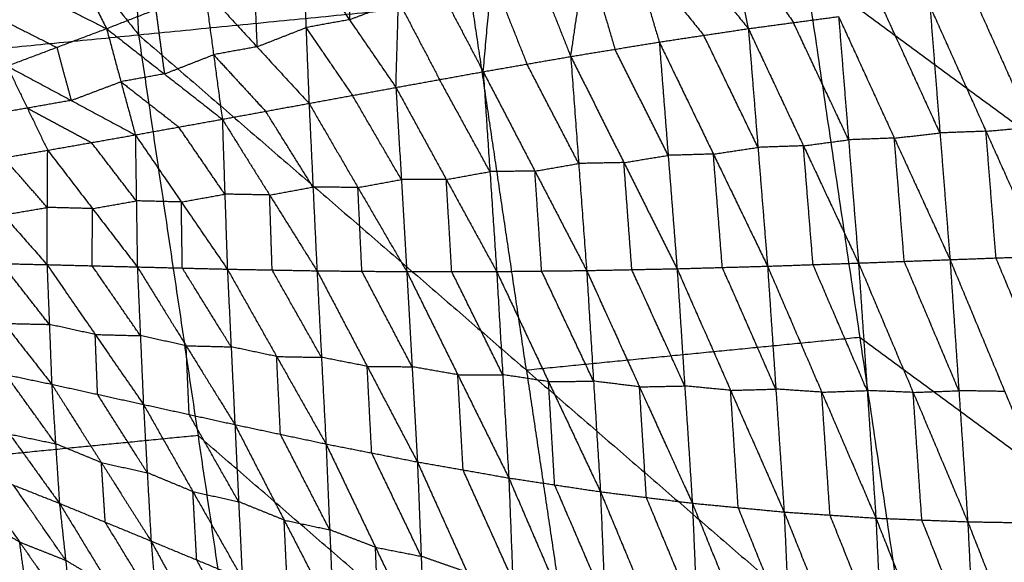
# Model space of a CAD drawing. Header units: millimetres. Extents: x -106 to 110, y -96 to 120.
# Tile 171 of 256: x -80 to -70, y -1 to 4. Entities that reach past the tile are written whole.
import ezdxf

# ---------------------------------------------------------------- set-up
doc = ezdxf.new("R2010")
doc.units = ezdxf.units.MM
doc.header["$MEASUREMENT"] = 0
doc.layers.add('Default', color=7, linetype='Continuous', true_color=0x000000)

msp = doc.modelspace()

# ---------------------------------------------------------------- linework, layer by layer
at = {"layer": 'Default'}
for points in [[(-85.0391, 11.9553, 6.9532), (-81.9009, 7.987, 6.2709), (-78.7626, 4.0187, 5.5886)], [(-79.1525, 11.9553, 5.5886), (-78.9576, 7.987, 5.5886), (-78.7626, 4.0187, 5.5886)], [(-73.2126, 6.1295, 1.4357), (-72.9995, 5.1045, 0.5656), (-72.7864, 4.0794, -0.3044)], [(-74.5268, 3.8061, 0.1424), (-74.3754, 4.8284, 0.8695), (-74.224, 5.8507, 1.5965)], [(-74.224, 5.8507, 1.5965), (-73.9417, 4.8994, 0.7523), (-73.6594, 3.948, -0.0919)], [(-74.224, 5.8507, 1.5965), (-73.5052, 4.9651, 0.6461), (-72.7864, 4.0794, -0.3044)], [(-75.3847, 3.6569, 0.3952), (-75.2999, 4.597, 1.0818), (-75.2152, 5.537, 1.7685)], [(-75.2152, 5.537, 1.7685), (-74.871, 4.6716, 0.9555), (-74.5268, 3.8061, 0.1424)], [(-76.24, 3.5023, 0.6652), (-76.2151, 4.3484, 1.3086), (-76.1903, 5.1945, 1.9521)], [(-76.1903, 5.1945, 1.9521), (-75.7875, 4.4257, 1.1736), (-75.3847, 3.6569, 0.3952)], [(-79.5963, 5.1059, 1.7624), (-79.3361, 4.5926, 2.1718), (-79.076, 4.0793, 2.5811)], [(-72.9995, 5.1045, 0.5656), (-72.6718, 4.6215, 0.083), (-72.3441, 4.1386, -0.3996)], [(-76.671, 5.0131, 2.0497), (-76.6834, 4.59, 1.728), (-76.6958, 4.167, 1.4063)], [(-80.6741, 4.881, 1.9237), (-79.875, 4.4802, 2.2524), (-79.076, 4.0793, 2.5811)], [(-77.1517, 4.8317, 2.1473), (-77.1217, 4.089, 1.5487), (-77.0917, 3.3463, 0.9501)], [(-77.1517, 4.8317, 2.1473), (-76.6958, 4.167, 1.4063), (-76.24, 3.5023, 0.6652)], [(-74.3754, 4.8284, 0.8695), (-74.2343, 4.3527, 0.4474), (-74.0931, 3.8771, 0.0253)], [(-73.9417, 4.8994, 0.7523), (-73.5823, 4.4565, 0.2771), (-73.2229, 4.0137, -0.1981)], [(-78.7626, 4.0187, 5.5886), (-75.4964, 4.3404, 5.1322), (-72.2302, 4.6621, 4.6759)], [(-77.6318, 4.6438, 2.252), (-77.6169, 4.2725, 1.9527), (-77.6019, 3.9011, 1.6534)], [(-72.2302, 4.6621, 4.6759), (-71.6945, 1.0506, 4.6759), (-71.1588, -2.5609, 4.6759)], [(-72.2302, 4.6621, 4.6759), (-68.2526, 1.7353, 4.4319), (-64.2749, -1.1916, 4.1879)], [(-75.2999, 4.597, 1.0818), (-75.1278, 4.1642, 0.6753), (-74.9557, 3.7315, 0.2688)], [(-79.076, 4.0793, 2.5811), (-78.594, 4.2676, 2.4689), (-78.112, 4.456, 2.3567)], [(-78.112, 4.456, 2.3567), (-78.0269, 3.8234, 1.8019), (-77.9417, 3.1909, 1.2471)], [(-78.112, 4.456, 2.3567), (-77.6019, 3.9011, 1.6534), (-77.0917, 3.3463, 0.9501)], [(-76.6958, 4.167, 1.4063), (-76.4555, 4.2577, 1.3575), (-76.2151, 4.3484, 1.3086)], [(-76.2151, 4.3484, 1.3086), (-76.0137, 3.964, 0.9194), (-75.8123, 3.5796, 0.5302)], [(-80.3625, 4.2967, 2.373), (-79.963, 4.0963, 2.5374), (-79.5634, 3.8959, 2.7017)], [(-78.594, 4.2676, 2.4689), (-78.5514, 3.9514, 2.1915), (-78.5088, 3.6351, 1.9141)], [(-74.9607, 0.7289, 5.1322), (-75.2285, 2.5347, 5.1322), (-75.4964, 4.3404, 5.1322)], [(-70.9084, 3.0561, -1.1514), (-71.1813, 3.6521, -0.865), (-71.4543, 4.2481, -0.5786)], [(-71.0068, 4.2985, -0.6624), (-70.9084, 3.0561, -1.1514), (-70.8101, 1.8137, -1.6403)], [(-71.0068, 4.2985, -0.6624), (-70.4576, 3.0729, -1.2325), (-69.9084, 1.8473, -1.8026)], [(-70.0042, 3.1137, -1.3058), (-70.2788, 3.7265, -1.0207), (-70.5534, 4.3394, -0.7357)], [(-76.6958, 4.167, 1.4063), (-76.9088, 4.128, 1.4775), (-77.1217, 4.089, 1.5487)], [(-72.7864, 4.0794, -0.3044), (-72.3441, 4.1386, -0.3996), (-71.9018, 4.1978, -0.4947)], [(-71.9018, 4.1978, -0.4947), (-71.8042, 2.9891, -0.9719), (-71.7067, 1.7805, -1.449)], [(-71.9018, 4.1978, -0.4947), (-71.3559, 3.0057, -1.0675), (-70.8101, 1.8137, -1.6403)], [(-80.0509, 3.7124, 2.8223), (-79.5634, 3.8959, 2.7017), (-79.076, 4.0793, 2.5811)], [(-79.076, 4.0793, 2.5811), (-78.935, 3.5585, 2.0682), (-78.794, 3.0377, 1.5552)], [(-79.076, 4.0793, 2.5811), (-78.5088, 3.6351, 1.9141), (-77.9417, 3.1909, 1.2471)], [(-77.6019, 3.9011, 1.6534), (-77.3618, 3.995, 1.6011), (-77.1217, 4.089, 1.5487)], [(-77.1217, 4.089, 1.5487), (-76.8938, 3.7566, 1.1782), (-76.6658, 3.4243, 0.8077)], [(-73.6594, 3.948, -0.0919), (-73.2229, 4.0137, -0.1981), (-72.7864, 4.0794, -0.3044)], [(-72.7864, 4.0794, -0.3044), (-72.6922, 2.9146, -0.7655), (-72.5981, 1.7498, -1.2265)], [(-72.7864, 4.0794, -0.3044), (-72.2465, 2.93, -0.8767), (-71.7067, 1.7805, -1.449)], [(-71.8042, 2.9891, -0.9719), (-72.0742, 3.5639, -0.6857), (-72.3441, 4.1386, -0.3996)], [(-84.6209, 3.4417, 6.9532), (-81.6917, 3.7302, 6.2709), (-78.7626, 4.0187, 5.5886)], [(-78.7626, 4.0187, 5.5886), (-78.1796, 0.0886, 5.5886), (-77.5967, -3.8414, 5.5886)], [(-78.7626, 4.0187, 5.5886), (-74.9607, 0.7289, 5.1322), (-71.1588, -2.5609, 4.6759)], [(-72.6922, 2.9146, -0.7655), (-72.9576, 3.4642, -0.4818), (-73.2229, 4.0137, -0.1981)], [(-79.5634, 3.8959, 2.7017), (-79.493, 3.6355, 2.4452), (-79.4225, 3.3751, 2.1887)], [(-77.6019, 3.9011, 1.6534), (-77.8144, 3.8623, 1.7276), (-78.0269, 3.8234, 1.8019)], [(-74.5268, 3.8061, 0.1424), (-74.0931, 3.8771, 0.0253), (-73.6594, 3.948, -0.0919)], [(-73.5721, 2.8364, -0.5325), (-73.8326, 3.3567, -0.2536), (-74.0931, 3.8771, 0.0253)], [(-73.6594, 3.948, -0.0919), (-73.5721, 2.8364, -0.5325), (-73.4848, 1.7249, -0.9731)], [(-73.6594, 3.948, -0.0919), (-73.1287, 2.8489, -0.6592), (-72.5981, 1.7498, -1.2265)], [(-78.5088, 3.6351, 1.9141), (-78.2679, 3.7292, 1.858), (-78.0269, 3.8234, 1.8019)], [(-78.0269, 3.8234, 1.8019), (-77.7718, 3.546, 1.4502), (-77.5167, 3.2686, 1.0986)], [(-75.3847, 3.6569, 0.3952), (-74.9557, 3.7315, 0.2688), (-74.5268, 3.8061, 0.1424)], [(-74.5268, 3.8061, 0.1424), (-74.4491, 2.7567, -0.2739), (-74.3713, 1.7072, -0.6901)], [(-74.5268, 3.8061, 0.1424), (-74.0058, 2.7655, -0.4153), (-73.4848, 1.7249, -0.9731)], [(-80.0509, 3.7124, 2.8223), (-79.8518, 3.2994, 2.3475), (-79.6527, 2.8865, 1.8726)], [(-80.0509, 3.7124, 2.8223), (-79.4225, 3.3751, 2.1887), (-78.794, 3.0377, 1.5552)], [(-74.4491, 2.7567, -0.2739), (-74.7024, 3.2441, -0.0025), (-74.9557, 3.7315, 0.2688)], [(-78.5088, 3.6351, 1.9141), (-78.7219, 3.5968, 1.9911), (-78.935, 3.5585, 2.0682)], [(-76.24, 3.5023, 0.6652), (-75.8123, 3.5796, 0.5302), (-75.3847, 3.6569, 0.3952)], [(-75.3188, 2.6772, 0.0064), (-75.5655, 3.1284, 0.2683), (-75.8123, 3.5796, 0.5302)], [(-75.3847, 3.6569, 0.3952), (-75.3188, 2.6772, 0.0064), (-75.2529, 1.6974, -0.3823)], [(-75.3847, 3.6569, 0.3952), (-74.878, 2.6821, -0.1475), (-74.3713, 1.7072, -0.6901)], [(-79.4225, 3.3751, 2.1887), (-79.1787, 3.4668, 2.1284), (-78.935, 3.5585, 2.0682)], [(-78.935, 3.5585, 2.0682), (-78.6514, 3.3364, 1.7346), (-78.3679, 3.1143, 1.4011)], [(-77.0917, 3.3463, 0.9501), (-76.6658, 3.4243, 0.8077), (-76.24, 3.5023, 0.6652)], [(-76.24, 3.5023, 0.6652), (-76.1867, 2.5993, 0.3063), (-76.1334, 1.6963, -0.0525)], [(-76.24, 3.5023, 0.6652), (-75.7464, 2.5999, 0.1415), (-75.2529, 1.6974, -0.3823)], [(-84.6209, 3.4417, 6.9532), (-81.1088, -0.1998, 6.2709), (-77.5967, -3.8414, 5.5886)], [(-76.1867, 2.5993, 0.3063), (-76.4263, 3.0118, 0.557), (-76.6658, 3.4243, 0.8077)], [(-79.8518, 3.2994, 2.3475), (-80.0675, 3.2627, 2.4284), (-80.2831, 3.2259, 2.5093)], [(-79.4225, 3.3751, 2.1887), (-79.6371, 3.3373, 2.2681), (-79.8518, 3.2994, 2.3475)], [(-79.8518, 3.2994, 2.3475), (-79.5376, 3.1308, 2.0307), (-79.2234, 2.9621, 1.7139)], [(-77.9417, 3.1909, 1.2471), (-77.5167, 3.2686, 1.0986), (-77.0917, 3.3463, 0.9501)], [(-77.0917, 3.3463, 0.9501), (-77.0527, 2.5254, 0.6229), (-77.0137, 1.7045, 0.2957)], [(-77.0917, 3.3463, 0.9501), (-76.6126, 2.5213, 0.4488), (-76.1334, 1.6963, -0.0525)], [(-78.794, 3.0377, 1.5552), (-78.3679, 3.1143, 1.4011), (-77.9417, 3.1909, 1.2471)], [(-77.9417, 3.1909, 1.2471), (-77.917, 2.4558, 0.9521), (-77.8922, 1.7208, 0.6572)], [(-77.9417, 3.1909, 1.2471), (-77.4777, 2.4477, 0.7714), (-77.0137, 1.7045, 0.2957)], [(-77.0527, 2.5254, 0.6229), (-77.2847, 2.897, 0.8608), (-77.5167, 3.2686, 1.0986)], [(-77.917, 2.4558, 0.9521), (-78.1424, 2.7851, 1.1766), (-78.3679, 3.1143, 1.4011)], [(-70.4576, 3.0729, -1.2325), (-70.2309, 3.0933, -1.2692), (-70.0042, 3.1137, -1.3058)], [(-79.6527, 2.8865, 1.8726), (-79.2234, 2.9621, 1.7139), (-78.794, 3.0377, 1.5552)], [(-78.794, 3.0377, 1.5552), (-78.7841, 2.3901, 1.2928), (-78.7742, 1.7425, 1.0304)], [(-78.794, 3.0377, 1.5552), (-78.3431, 2.3793, 1.1062), (-77.8922, 1.7208, 0.6572)], [(-71.3559, 3.0057, -1.0675), (-71.5801, 2.9974, -1.0197), (-71.8042, 2.9891, -0.9719)], [(-71.3559, 3.0057, -1.0675), (-71.1322, 3.0309, -1.1095), (-70.9084, 3.0561, -1.1514)], [(-71.2584, 1.7971, -1.5447), (-71.3071, 2.4014, -1.3061), (-71.3559, 3.0057, -1.0675)], [(-70.4576, 3.0729, -1.2325), (-70.683, 3.0645, -1.192), (-70.9084, 3.0561, -1.1514)], [(-70.3592, 1.8305, -1.7215), (-70.4084, 2.4517, -1.477), (-70.4576, 3.0729, -1.2325)], [(-78.7841, 2.3901, 1.2928), (-79.0037, 2.6761, 1.5033), (-79.2234, 2.9621, 1.7139)], [(-73.1287, 2.8489, -0.6592), (-72.9105, 2.8817, -0.7123), (-72.6922, 2.9146, -0.7655)], [(-72.2465, 2.93, -0.8767), (-72.4694, 2.9223, -0.8211), (-72.6922, 2.9146, -0.7655)], [(-72.2465, 2.93, -0.8767), (-72.0254, 2.9595, -0.9243), (-71.8042, 2.9891, -0.9719)], [(-72.1524, 1.7651, -1.3377), (-72.1995, 2.3475, -1.1072), (-72.2465, 2.93, -0.8767)], [(-80.5153, 2.7395, 2.1964), (-80.084, 2.813, 2.0345), (-79.6527, 2.8865, 1.8726)], [(-79.6561, 2.3257, 1.6419), (-79.8701, 2.5693, 1.8382), (-80.084, 2.813, 2.0345)], [(-79.6595, 1.7649, 1.4112), (-79.6561, 2.3257, 1.6419), (-79.6527, 2.8865, 1.8726)], [(-79.6527, 2.8865, 1.8726), (-79.2134, 2.3145, 1.4515), (-78.7742, 1.7425, 1.0304)], [(-74.0058, 2.7655, -0.4153), (-73.789, 2.801, -0.4739), (-73.5721, 2.8364, -0.5325)], [(-73.1287, 2.8489, -0.6592), (-73.3504, 2.8427, -0.5958), (-73.5721, 2.8364, -0.5325)], [(-73.0414, 1.7373, -1.0998), (-73.0851, 2.2931, -0.8795), (-73.1287, 2.8489, -0.6592)], [(-80.5153, 2.7395, 2.1964), (-80.0874, 2.2522, 1.8038), (-79.6595, 1.7649, 1.4112)], [(-74.878, 2.6821, -0.1475), (-74.6635, 2.7194, -0.2107), (-74.4491, 2.7567, -0.2739)], [(-74.0058, 2.7655, -0.4153), (-74.2274, 2.7611, -0.3446), (-74.4491, 2.7567, -0.2739)], [(-73.9281, 1.716, -0.8316), (-73.9669, 2.2408, -0.6235), (-74.0058, 2.7655, -0.4153)], [(-75.7464, 2.5999, 0.1415), (-75.5326, 2.6385, 0.0739), (-75.3188, 2.6772, 0.0064)], [(-74.878, 2.6821, -0.1475), (-75.0984, 2.6796, -0.0705), (-75.3188, 2.6772, 0.0064)], [(-74.8121, 1.7023, -0.5362), (-74.845, 2.1922, -0.3419), (-74.878, 2.6821, -0.1475)], [(-77.4777, 2.4477, 0.7714), (-77.2652, 2.4865, 0.6971), (-77.0527, 2.5254, 0.6229)], [(-76.6126, 2.5213, 0.4488), (-76.8326, 2.5233, 0.5359), (-77.0527, 2.5254, 0.6229)], [(-76.6126, 2.5213, 0.4488), (-76.3996, 2.5603, 0.3776), (-76.1867, 2.5993, 0.3063)], [(-76.5736, 1.7004, 0.1216), (-76.5931, 2.1108, 0.2852), (-76.6126, 2.5213, 0.4488)], [(-75.7464, 2.5999, 0.1415), (-75.9666, 2.5996, 0.2239), (-76.1867, 2.5993, 0.3063)], [(-75.6931, 1.6968, -0.2174), (-75.7198, 2.1483, -0.038), (-75.7464, 2.5999, 0.1415)], [(-78.3431, 2.3793, 1.1062), (-78.1301, 2.4175, 1.0291), (-77.917, 2.4558, 0.9521)], [(-77.4777, 2.4477, 0.7714), (-77.6973, 2.4518, 0.8617), (-77.917, 2.4558, 0.9521)], [(-77.453, 1.7127, 0.4764), (-77.4653, 2.0802, 0.6239), (-77.4777, 2.4477, 0.7714)], [(-80.0874, 2.2522, 1.8038), (-79.8718, 2.2889, 1.7228), (-79.6561, 2.3257, 1.6419)], [(-79.2134, 2.3145, 1.4515), (-79.4348, 2.3201, 1.5467), (-79.6561, 2.3257, 1.6419)], [(-79.2134, 2.3145, 1.4515), (-78.9988, 2.3523, 1.3721), (-78.7841, 2.3901, 1.2928)], [(-78.3431, 2.3793, 1.1062), (-78.5636, 2.3847, 1.1995), (-78.7841, 2.3901, 1.2928)], [(-78.3332, 1.7316, 0.8438), (-78.3382, 2.0554, 0.975), (-78.3431, 2.3793, 1.1062)], [(-79.2169, 1.7537, 1.2208), (-79.2151, 2.0341, 1.3361), (-79.2134, 2.3145, 1.4515)], [(-70.8101, 1.8137, -1.6403), (-70.3592, 1.8305, -1.7215), (-69.9084, 1.8473, -1.8026)], [(-80.5463, 1.785, 1.7952), (-80.1029, 1.775, 1.6032), (-79.6595, 1.7649, 1.4112)], [(-80.5463, 1.785, 1.7952), (-80.0798, 1.1885, 1.5532), (-79.6134, 0.592, 1.3113)], [(-79.6365, 1.1785, 1.3612), (-79.8697, 1.4767, 1.4822), (-80.1029, 1.775, 1.6032)], [(-79.6595, 1.7649, 1.4112), (-79.6365, 1.1785, 1.3612), (-79.6134, 0.592, 1.3113)], [(-79.6595, 1.7649, 1.4112), (-79.2169, 1.7537, 1.2208), (-78.7742, 1.7425, 1.0304)], [(-79.6595, 1.7649, 1.4112), (-79.187, 1.0796, 1.1636), (-78.7146, 0.3943, 0.9161)], [(-78.7444, 1.0684, 0.9733), (-78.9806, 1.411, 1.097), (-79.2169, 1.7537, 1.2208)], [(-78.7742, 1.7425, 1.0304), (-78.7444, 1.0684, 0.9733), (-78.7146, 0.3943, 0.9161)], [(-78.7742, 1.7425, 1.0304), (-78.3332, 1.7316, 0.8438), (-77.8922, 1.7208, 0.6572)], [(-78.7742, 1.7425, 1.0304), (-78.2961, 0.9695, 0.7791), (-77.8181, 0.1965, 0.5279)], [(-73.4848, 1.7249, -0.9731), (-73.0414, 1.7373, -1.0998), (-72.5981, 1.7498, -1.2265)], [(-72.5169, 0.5444, -1.3313), (-72.7792, 1.1409, -1.2156), (-73.0414, 1.7373, -1.0998)], [(-72.5981, 1.7498, -1.2265), (-72.1524, 1.7651, -1.3377), (-71.7067, 1.7805, -1.449)], [(-72.5981, 1.7498, -1.2265), (-72.5169, 0.5444, -1.3313), (-72.4357, -0.6609, -1.4362)], [(-72.5981, 1.7498, -1.2265), (-72.0672, 0.5143, -1.4462), (-71.5363, -0.7211, -1.6659)], [(-71.6215, 0.5297, -1.5574), (-71.8869, 1.1474, -1.4476), (-72.1524, 1.7651, -1.3377)], [(-71.7067, 1.7805, -1.449), (-71.2584, 1.7971, -1.5447), (-70.8101, 1.8137, -1.6403)], [(-71.7067, 1.7805, -1.449), (-71.6215, 0.5297, -1.5574), (-71.5363, -0.7211, -1.6659)], [(-71.7067, 1.7805, -1.449), (-71.1714, 0.5119, -1.6555), (-70.6362, -0.7566, -1.862)], [(-70.7231, 0.5285, -1.7512), (-70.9907, 1.1628, -1.6479), (-71.2584, 1.7971, -1.5447)], [(-70.8101, 1.8137, -1.6403), (-70.7231, 0.5285, -1.7512), (-70.6362, -0.7566, -1.862)], [(-70.8101, 1.8137, -1.6403), (-70.2736, 0.5211, -1.8334), (-69.7372, -0.7715, -2.0264)], [(-69.8228, 0.5379, -1.9145), (-70.091, 1.1842, -1.818), (-70.3592, 1.8305, -1.7215)], [(-77.8552, 0.9587, 0.5925), (-78.0942, 1.3452, 0.7181), (-78.3332, 1.7316, 0.8438)], [(-77.8922, 1.7208, 0.6572), (-77.8552, 0.9587, 0.5925), (-77.8181, 0.1965, 0.5279)], [(-77.8922, 1.7208, 0.6572), (-77.453, 1.7127, 0.4764), (-77.0137, 1.7045, 0.2957)], [(-77.8922, 1.7208, 0.6572), (-77.4088, 0.8637, 0.4042), (-76.9253, 0.0066, 0.1513)], [(-76.9695, 0.8556, 0.2235), (-77.2112, 1.2841, 0.35), (-77.453, 1.7127, 0.4764)], [(-77.0137, 1.7045, 0.2957), (-76.9695, 0.8556, 0.2235), (-76.9253, 0.0066, 0.1513)], [(-77.0137, 1.7045, 0.2957), (-76.5736, 1.7004, 0.1216), (-76.1334, 1.6963, -0.0525)], [(-77.0137, 1.7045, 0.2957), (-76.5217, 0.7675, 0.0418), (-76.0296, -0.1696, -0.2121)], [(-76.0815, 0.7633, -0.1323), (-76.3276, 1.2319, -0.0054), (-76.5736, 1.7004, 0.1216)], [(-76.1334, 1.6963, -0.0525), (-75.6931, 1.6968, -0.2174), (-75.2529, 1.6974, -0.3823)], [(-76.1334, 1.6963, -0.0525), (-76.0815, 0.7633, -0.1323), (-76.0296, -0.1696, -0.2121)], [(-76.1334, 1.6963, -0.0525), (-75.6337, 0.6848, -0.3044), (-75.1339, -0.3267, -0.5563)], [(-75.1934, 0.6853, -0.4693), (-75.4433, 1.1911, -0.3434), (-75.6931, 1.6968, -0.2174)], [(-75.2529, 1.6974, -0.3823), (-74.8121, 1.7023, -0.5362), (-74.3713, 1.7072, -0.6901)], [(-75.2529, 1.6974, -0.3823), (-75.1934, 0.6853, -0.4693), (-75.1339, -0.3267, -0.5563)], [(-75.2529, 1.6974, -0.3823), (-74.7443, 0.6175, -0.6301), (-74.2358, -0.4623, -0.8779)], [(-74.3036, 0.6224, -0.784), (-74.5578, 1.1624, -0.6601), (-74.8121, 1.7023, -0.5362)], [(-74.3713, 1.7072, -0.6901), (-73.9281, 1.716, -0.8316), (-73.4848, 1.7249, -0.9731)], [(-74.3713, 1.7072, -0.6901), (-74.3036, 0.6224, -0.784), (-74.2358, -0.4623, -0.8779)], [(-74.3713, 1.7072, -0.6901), (-73.8532, 0.5664, -0.9315), (-73.335, -0.5744, -1.1728)], [(-73.4099, 0.5752, -1.073), (-73.669, 1.1456, -0.9523), (-73.9281, 1.716, -0.8316)], [(-73.4848, 1.7249, -0.9731), (-73.4099, 0.5752, -1.073), (-73.335, -0.5744, -1.1728)], [(-73.4848, 1.7249, -0.9731), (-72.9603, 0.532, -1.2046), (-72.4357, -0.6609, -1.4362)], [(-80.0798, 1.1885, 1.5532), (-79.8581, 1.1835, 1.4572), (-79.6365, 1.1785, 1.3612)], [(-79.187, 1.0796, 1.1636), (-79.4118, 1.129, 1.2624), (-79.6365, 1.1785, 1.3612)], [(-79.164, 0.4932, 1.1137), (-79.1755, 0.7864, 1.1387), (-79.187, 1.0796, 1.1636)], [(-79.187, 1.0796, 1.1636), (-78.9657, 1.074, 1.0684), (-78.7444, 1.0684, 0.9733)], [(-78.2961, 0.9695, 0.7791), (-78.5202, 1.0189, 0.8762), (-78.7444, 1.0684, 0.9733)], [(-78.2663, 0.2954, 0.722), (-78.2812, 0.6325, 0.7506), (-78.2961, 0.9695, 0.7791)], [(-78.2961, 0.9695, 0.7791), (-78.0756, 0.9641, 0.6858), (-77.8552, 0.9587, 0.5925)], [(-71.6945, 1.0506, 4.6759), (-73.3276, 0.8898, 4.904), (-74.9607, 0.7289, 5.1322)], [(-67.7168, -1.8762, 4.4319), (-69.7057, -0.4128, 4.5539), (-71.6945, 1.0506, 4.6759)], [(-77.4088, 0.8637, 0.4042), (-77.632, 0.9112, 0.4984), (-77.8552, 0.9587, 0.5925)], [(-80.5134, 0.7815, 1.7089), (-80.0634, 0.6868, 1.5101), (-79.6134, 0.592, 1.3113)], [(-80.5134, 0.7815, 1.7089), (-80.0254, 0.1029, 1.599), (-79.5375, -0.5757, 1.4891)], [(-77.3717, 0.1015, 0.3396), (-77.3902, 0.4826, 0.3719), (-77.4088, 0.8637, 0.4042)], [(-77.4088, 0.8637, 0.4042), (-77.1891, 0.8596, 0.3139), (-76.9695, 0.8556, 0.2235)], [(-76.5217, 0.7675, 0.0418), (-76.7456, 0.8115, 0.1327), (-76.9695, 0.8556, 0.2235)], [(-79.5755, 0.0081, 1.4002), (-79.8194, 0.3475, 1.4551), (-80.0634, 0.6868, 1.5101)], [(-76.4775, -0.0815, -0.0304), (-76.4996, 0.343, 0.0057), (-76.5217, 0.7675, 0.0418)], [(-76.5217, 0.7675, 0.0418), (-76.3016, 0.7654, -0.0452), (-76.0815, 0.7633, -0.1323)], [(-75.6337, 0.6848, -0.3044), (-75.8576, 0.724, -0.2184), (-76.0815, 0.7633, -0.1323)], [(-75.6337, 0.6848, -0.3044), (-75.4135, 0.6851, -0.3869), (-75.1934, 0.6853, -0.4693)], [(-75.5818, -0.2482, -0.3842), (-75.6077, 0.2183, -0.3443), (-75.6337, 0.6848, -0.3044)], [(-74.7443, 0.6175, -0.6301), (-74.9689, 0.6514, -0.5497), (-75.1934, 0.6853, -0.4693)], [(-74.9607, 0.7289, 5.1322), (-74.6692, -1.2361, 5.1322), (-74.3777, -3.2012, 5.1322)], [(-79.6134, 0.592, 1.3113), (-79.5755, 0.0081, 1.4002), (-79.5375, -0.5757, 1.4891)], [(-79.6134, 0.592, 1.3113), (-79.164, 0.4932, 1.1137), (-78.7146, 0.3943, 0.9161)], [(-79.6134, 0.592, 1.3113), (-79.1266, -0.1767, 1.2152), (-78.6397, -0.9454, 1.1191)], [(-74.7443, 0.6175, -0.6301), (-74.524, 0.62, -0.7071), (-74.3036, 0.6224, -0.784)], [(-74.6848, -0.3945, -0.7171), (-74.7146, 0.1115, -0.6736), (-74.7443, 0.6175, -0.6301)], [(-73.8532, 0.5664, -0.9315), (-74.0784, 0.5944, -0.8578), (-74.3036, 0.6224, -0.784)], [(-78.6771, -0.2756, 1.0176), (-78.9206, 0.1088, 1.0657), (-79.164, 0.4932, 1.1137)], [(-73.8532, 0.5664, -0.9315), (-73.6316, 0.5708, -1.0022), (-73.4099, 0.5752, -1.073)], [(-73.7854, -0.5184, -1.0254), (-73.8193, 0.024, -0.9784), (-73.8532, 0.5664, -0.9315)], [(-72.9603, 0.532, -1.2046), (-73.1851, 0.5536, -1.1388), (-73.4099, 0.5752, -1.073)], [(-72.9603, 0.532, -1.2046), (-72.7386, 0.5382, -1.268), (-72.5169, 0.5444, -1.3313)], [(-72.8854, -0.6177, -1.3045), (-72.9228, -0.0428, -1.2546), (-72.9603, 0.532, -1.2046)], [(-72.0672, 0.5143, -1.4462), (-72.292, 0.5294, -1.3888), (-72.5169, 0.5444, -1.3313)], [(-72.0672, 0.5143, -1.4462), (-71.8443, 0.522, -1.5018), (-71.6215, 0.5297, -1.5574)], [(-71.986, -0.691, -1.551), (-72.0266, -0.0883, -1.4986), (-72.0672, 0.5143, -1.4462)], [(-71.1714, 0.5119, -1.6555), (-71.3965, 0.5208, -1.6065), (-71.6215, 0.5297, -1.5574)], [(-71.1714, 0.5119, -1.6555), (-70.9473, 0.5202, -1.7033), (-70.7231, 0.5285, -1.7512)], [(-71.0862, -0.7388, -1.7639), (-71.1288, -0.1135, -1.7097), (-71.1714, 0.5119, -1.6555)], [(-70.2736, 0.5211, -1.8334), (-70.4984, 0.5248, -1.7923), (-70.7231, 0.5285, -1.7512)], [(-78.7146, 0.3943, 0.9161), (-78.6771, -0.2756, 1.0176), (-78.6397, -0.9454, 1.1191)], [(-78.7146, 0.3943, 0.9161), (-78.2663, 0.2954, 0.722), (-77.8181, 0.1965, 0.5279)], [(-78.7146, 0.3943, 0.9161), (-78.2297, -0.4609, 0.8362), (-77.7449, -1.3161, 0.7562)], [(-77.7815, -0.5598, 0.642), (-78.0239, -0.1322, 0.682), (-78.2663, 0.2954, 0.722)], [(-77.8181, 0.1965, 0.5279), (-77.7815, -0.5598, 0.642), (-77.7449, -1.3161, 0.7562)], [(-77.8181, 0.1965, 0.5279), (-77.3717, 0.1015, 0.3396), (-76.9253, 0.0066, 0.1513)], [(-77.8181, 0.1965, 0.5279), (-77.3356, -0.7402, 0.4661), (-76.8532, -1.6769, 0.4043)], [(-80.0254, 0.1029, 1.599), (-79.8004, 0.0555, 1.4996), (-79.5755, 0.0081, 1.4002)], [(-76.8893, -0.8352, 0.2778), (-77.1305, -0.3668, 0.3087), (-77.3717, 0.1015, 0.3396)], [(-78.1796, 0.0886, 5.5886), (-79.6442, -0.0556, 5.9297), (-81.1088, -0.1998, 6.2709)], [(-79.1266, -0.1767, 1.2152), (-79.351, -0.0843, 1.3077), (-79.5755, 0.0081, 1.4002)], [(-74.3777, -3.2012, 5.1322), (-76.2787, -1.5563, 5.3604), (-78.1796, 0.0886, 5.5886)], [(-76.9253, 0.0066, 0.1513), (-76.8893, -0.8352, 0.2778), (-76.8532, -1.6769, 0.4043)], [(-76.9253, 0.0066, 0.1513), (-76.4775, -0.0815, -0.0304), (-76.0296, -0.1696, -0.2121)], [(-76.9253, 0.0066, 0.1513), (-76.4405, -1.0067, 0.1076), (-75.9557, -2.0199, 0.0638)], [(-75.9927, -1.0948, -0.0741), (-76.2351, -0.5881, -0.0522), (-76.4775, -0.0815, -0.0304)], [(-79.0886, -0.7606, 1.3041), (-79.1076, -0.4686, 1.2596), (-79.1266, -0.1767, 1.2152)], [(-79.1266, -0.1767, 1.2152), (-78.9018, -0.2261, 1.1164), (-78.6771, -0.2756, 1.0176)], [(-76.0296, -0.1696, -0.2121), (-75.9927, -1.0948, -0.0741), (-75.9557, -2.0199, 0.0638)], [(-76.0296, -0.1696, -0.2121), (-75.5818, -0.2482, -0.3842), (-75.1339, -0.3267, -0.5563)], [(-76.0296, -0.1696, -0.2121), (-75.5424, -1.2526, -0.2359), (-75.0552, -2.3355, -0.2598)], [(-80.4384, -0.2189, 1.8628), (-79.988, -0.3973, 1.6759), (-79.5375, -0.5757, 1.4891)], [(-80.4384, -0.2189, 1.8628), (-79.927, -0.9559, 1.928), (-79.4157, -1.6929, 1.9933)], [(-78.2297, -0.4609, 0.8362), (-78.4534, -0.3682, 0.9269), (-78.6771, -0.2756, 1.0176)], [(-75.0945, -1.3311, -0.4081), (-75.3381, -0.7896, -0.3961), (-75.5818, -0.2482, -0.3842)], [(-75.1339, -0.3267, -0.5563), (-75.0945, -1.3311, -0.4081), (-75.0552, -2.3355, -0.2598)], [(-75.1339, -0.3267, -0.5563), (-74.6848, -0.3945, -0.7171), (-74.2358, -0.4623, -0.8779)], [(-75.1339, -0.3267, -0.5563), (-74.641, -1.4725, -0.56), (-74.1481, -2.6182, -0.5637)], [(-79.4766, -1.1343, 1.7412), (-79.7323, -0.7658, 1.7086), (-79.988, -0.3973, 1.6759)], [(-78.1923, -1.1308, 0.9377), (-78.211, -0.7958, 0.8869), (-78.2297, -0.4609, 0.8362)], [(-78.2297, -0.4609, 0.8362), (-78.0056, -0.5103, 0.7391), (-77.7815, -0.5598, 0.642)], [(-74.192, -1.5403, -0.7208), (-74.4384, -0.9674, -0.719), (-74.6848, -0.3945, -0.7171)], [(-74.2358, -0.4623, -0.8779), (-74.192, -1.5403, -0.7208), (-74.1481, -2.6182, -0.5637)], [(-74.2358, -0.4623, -0.8779), (-73.7854, -0.5184, -1.0254), (-73.335, -0.5744, -1.1728)], [(-74.2358, -0.4623, -0.8779), (-73.7367, -1.6618, -0.8609), (-73.2377, -2.8613, -0.8439)], [(-79.5375, -0.5757, 1.4891), (-79.4766, -1.1343, 1.7412), (-79.4157, -1.6929, 1.9933)], [(-79.5375, -0.5757, 1.4891), (-79.0886, -0.7606, 1.3041), (-78.6397, -0.9454, 1.1191)], [(-79.5375, -0.5757, 1.4891), (-79.0345, -1.4017, 1.5917), (-78.5315, -2.2278, 1.6942)], [(-77.3356, -0.7402, 0.4661), (-77.5585, -0.65, 0.5541), (-77.7815, -0.5598, 0.642)], [(-73.2864, -1.7179, -1.0084), (-73.5359, -1.1181, -1.0169), (-73.7854, -0.5184, -1.0254)], [(-73.335, -0.5744, -1.1728), (-73.2864, -1.7179, -1.0084), (-73.2377, -2.8613, -0.8439)], [(-73.335, -0.5744, -1.1728), (-72.8854, -0.6177, -1.3045), (-72.4357, -0.6609, -1.4362)], [(-73.335, -0.5744, -1.1728), (-72.8308, -1.8174, -1.1344), (-72.3266, -3.0605, -1.0959)], [(-72.3812, -1.8607, -1.266), (-72.6333, -1.2392, -1.2853), (-72.8854, -0.6177, -1.3045)], [(-72.4357, -0.6609, -1.4362), (-72.3812, -1.8607, -1.266), (-72.3266, -3.0605, -1.0959)], [(-72.4357, -0.6609, -1.4362), (-71.986, -0.691, -1.551), (-71.5363, -0.7211, -1.6659)], [(-72.4357, -0.6609, -1.4362), (-71.9264, -1.9361, -1.3769), (-71.417, -3.2113, -1.3177)], [(-79.927, -0.9559, 1.928), (-80.1499, -0.8263, 2.0046), (-80.3727, -0.6967, 2.0812)], [(-78.5856, -1.5866, 1.4067), (-78.8371, -1.1736, 1.3554), (-79.0886, -0.7606, 1.3041)], [(-77.299, -1.4965, 0.5802), (-77.3173, -1.1184, 0.5232), (-77.3356, -0.7402, 0.4661)], [(-77.3356, -0.7402, 0.4661), (-77.1124, -0.7877, 0.3719), (-76.8893, -0.8352, 0.2778)], [(-71.4766, -1.9662, -1.4918), (-71.7313, -1.3286, -1.5214), (-71.986, -0.691, -1.551)], [(-71.5363, -0.7211, -1.6659), (-71.4766, -1.9662, -1.4918), (-71.417, -3.2113, -1.3177)], [(-71.5363, -0.7211, -1.6659), (-71.0862, -0.7388, -1.7639), (-70.6362, -0.7566, -1.862)], [(-71.5363, -0.7211, -1.6659), (-71.0234, -2.0174, -1.5874), (-70.5106, -3.3137, -1.5088)], [(-70.5734, -2.0351, -1.6854), (-70.8298, -1.387, -1.7247), (-71.0862, -0.7388, -1.7639)], [(-70.6362, -0.7566, -1.862), (-70.5734, -2.0351, -1.6854), (-70.5106, -3.3137, -1.5088)], [(-70.6362, -0.7566, -1.862), (-70.1867, -0.764, -1.9442), (-69.7372, -0.7715, -2.0264)], [(-70.6362, -0.7566, -1.862), (-70.1234, -2.0657, -1.7664), (-69.6106, -3.3748, -1.6708)], [(-76.4405, -1.0067, 0.1076), (-76.6649, -0.9209, 0.1927), (-76.8893, -0.8352, 0.2778)], [(-79.8613, -1.4337, 2.1464), (-79.8942, -1.1948, 2.0372), (-79.927, -0.9559, 1.928)], [(-79.927, -0.9559, 1.928), (-79.7018, -1.0451, 1.8346), (-79.4766, -1.1343, 1.7412)], [(-78.6397, -0.9454, 1.1191), (-78.5856, -1.5866, 1.4067), (-78.5315, -2.2278, 1.6942)], [(-78.6397, -0.9454, 1.1191), (-78.1923, -1.1308, 0.9377), (-77.7449, -1.3161, 0.7562)], [(-78.6397, -0.9454, 1.1191), (-78.1461, -1.8547, 1.2614), (-77.6524, -2.764, 1.4036)], [(-76.4044, -1.8484, 0.2341), (-76.4225, -1.4275, 0.1708), (-76.4405, -1.0067, 0.1076)], [(-76.4405, -1.0067, 0.1076), (-76.2166, -1.0507, 0.0167), (-75.9927, -1.0948, -0.0741)], [(-79.0345, -1.4017, 1.5917), (-79.2556, -1.268, 1.6664), (-79.4766, -1.1343, 1.7412)], [(-77.6986, -2.0401, 1.0799), (-77.9455, -1.5854, 1.0088), (-78.1923, -1.1308, 0.9377)], [(-75.5424, -1.2526, -0.2359), (-75.7675, -1.1737, -0.155), (-75.9927, -1.0948, -0.0741)]]:
    msp.add_open_spline(points, degree=2, dxfattribs=at)

doc.saveas('drawing.dxf')
